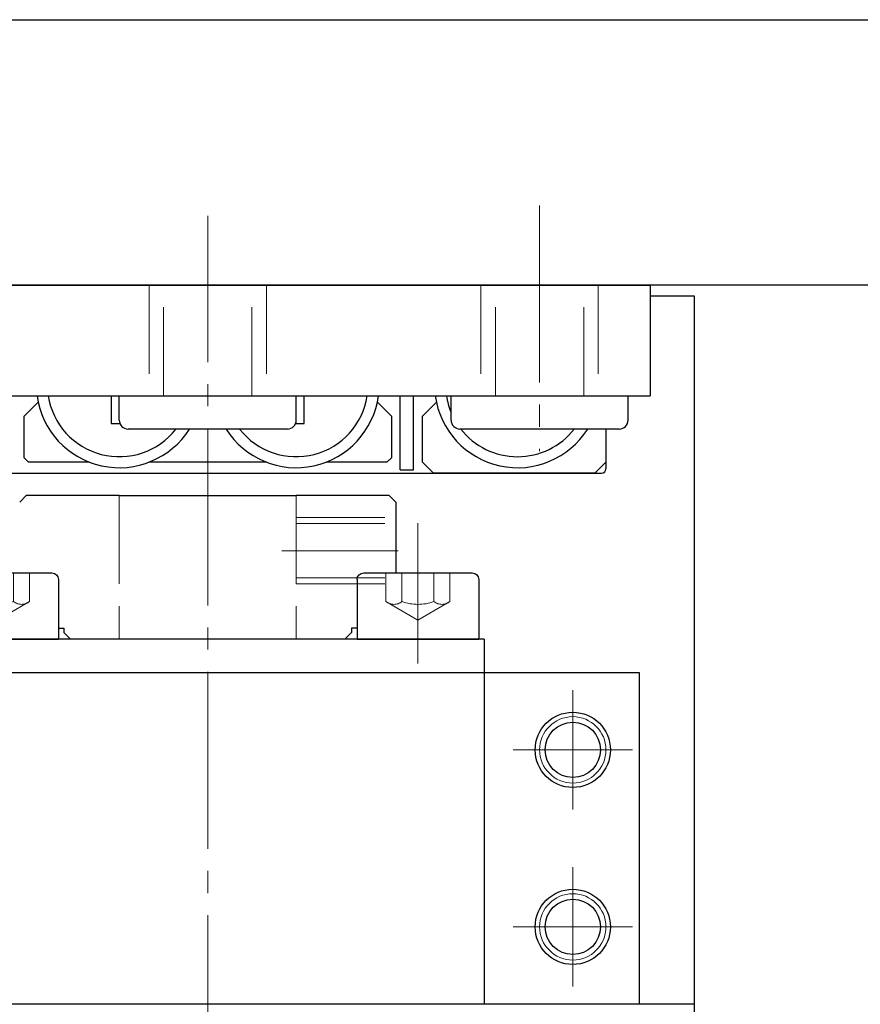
# Model space of a CAD drawing. Header units: millimetres. Extents: x 8809 to 9805, y 1960 to 2646.
# Tile 35 of 48: x 9515 to 9553, y 2279 to 2324. Entities that reach past the tile are written whole.
import ezdxf

# ---------------------------------------------------------------- set-up
doc = ezdxf.new("R2010")
doc.units = ezdxf.units.MM
doc.header["$LTSCALE"] = 0.8
doc.linetypes.add('GEN3', pattern=[6.25, 5, -1.25])
doc.linetypes.add('GEN7', pattern=[13.75, 10, -1.25, 1.25, -1.25])
doc.layers.get('0').update_dxf_attribs({"lineweight": 30})
for name, color, linetype, lineweight in [('3', 6, 'GEN3', 15), ('6', 2, 'Continuous', 15), ('7', 4, 'GEN7', 15)]:
    doc.layers.add(name, color=color, linetype=linetype, lineweight=lineweight)

# ---------------------------------------------------------------- blocks, each defined once
blk = doc.blocks.new('A$C13216723')
for p, q in [((0, 2.7), (0, 0)), ((5.2, 3), (0.3, 3)), ((5.5, 2.7), (5.5, 0)), ((5.5, 0), (0, 0))]:
    blk.add_line(p, q)
for centre, start, end in [((0.3, 2.7), 90, 180), ((5.2, 2.7), 0, 90)]:
    blk.add_arc(centre, 0.3, start, end)
at = {"layer": '3'}
for p, q in [((1.306, 3), (1.306, 1.7)), ((2.028, 3), (2.028, 1.7)), ((3.472, 3), (3.472, 1.7)), ((4.194, 3), (4.194, 1.7)), ((1.306, 1.7), (2.75, 0.866)), ((4.194, 1.7), (2.75, 0.866))]:
    blk.add_line(p, q, dxfattribs=at)
for centre, radius, start, end in [((1.667, 2.164), 0.588, 232.1211, 307.8789), ((2.75, 3.742), 2.166, 250.5288, 289.4712), ((3.833, 2.164), 0.588, 232.1211, 307.8789)]:
    blk.add_arc(centre, radius, start, end, dxfattribs=at)

msp = doc.modelspace()

# ---------------------------------------------------------------- linework, layer by layer
for p, q in [((9485.1216, 2323.9201), (9805.1216, 2323.9201)), ((9805.1216, 2311.9201), (9485.1216, 2311.9201)), ((9503.1216, 2311.9201), (9543.1216, 2311.9201)), ((9515.0216, 2311.9201), (9531.2216, 2311.9201)), ((9543.1216, 2311.9201), (9543.1216, 2306.9201)), ((9545.1216, 2311.4201), (9543.1216, 2311.4201)), ((9545.1216, 2278.4201), (9545.1216, 2311.4201)), ((9503.1216, 2306.9201), (9543.1216, 2306.9201)), ((9518.7616, 2306.9201), (9518.7616, 2305.6701)), ((9519.1216, 2305.8201), (9519.1216, 2306.9201)), ((9527.1216, 2305.8201), (9527.1216, 2306.9201)), ((9527.4816, 2305.6701), (9527.4816, 2306.9201)), ((9531.8216, 2303.5701), (9531.8216, 2306.9201)), ((9532.4216, 2303.5701), (9532.4216, 2306.9201)), ((9534.1216, 2305.8201), (9534.1216, 2306.9201)), ((9542.1216, 2305.8201), (9542.1216, 2306.9201)), ((9515.4552, 2306.6324), (9514.8216, 2305.9988)), ((9530.7879, 2306.6324), (9531.4216, 2305.9988)), ((9532.8216, 2305.9988), (9533.4552, 2306.6324)), ((9514.8216, 2304.1201), (9514.8216, 2305.9988)), ((9531.4216, 2305.9988), (9531.4216, 2304.1201)), ((9532.8216, 2303.9201), (9532.8216, 2305.9988)), ((9518.7616, 2305.6701), (9519.1507, 2305.6701)), ((9527.0924, 2305.6701), (9527.4816, 2305.6701)), ((9526.7216, 2305.4201), (9519.5216, 2305.4201)), ((9541.7216, 2305.4201), (9534.5216, 2305.4201)), ((9541.1216, 2305.4201), (9541.1216, 2303.9201)), ((9541.1216, 2305.4201), (9541.1216, 2303.6201)), ((9515.0216, 2303.9201), (9514.8216, 2304.1201)), ((9517.7753, 2303.9201), (9515.0216, 2303.9201)), ((9525.7777, 2303.9201), (9520.4654, 2303.9201)), ((9531.2216, 2303.9201), (9528.4678, 2303.9201)), ((9531.4216, 2304.1201), (9531.2216, 2303.9201)), ((9533.3216, 2303.4201), (9532.8216, 2303.9201)), ((9541.1216, 2303.9201), (9540.6216, 2303.4201)), ((9505.0216, 2303.4201), (9540.9216, 2303.4201)), ((9531.8216, 2303.5701), (9532.4216, 2303.5701)), ((9540.6216, 2303.4201), (9533.3216, 2303.4201)), ((9514.6216, 2302.1201), (9514.9215, 2302.4201)), ((9519.1215, 2302.4201), (9514.9215, 2302.4201)), ((9519.1215, 2302.4201), (9527.1215, 2302.4201)), ((9531.3215, 2302.4201), (9527.1215, 2302.4201)), ((9531.6216, 2302.1201), (9531.3215, 2302.4201)), ((9531.6215, 2302.1201), (9531.6215, 2298.9201)), ((9516.3714, 2296.4201), (9516.6215, 2296.4201)), ((9516.6215, 2296.4201), (9516.6215, 2296.2201)), ((9516.9216, 2295.9201), (9516.6216, 2296.2201)), ((9529.6215, 2296.2201), (9529.3215, 2295.9201)), ((9529.8714, 2296.4201), (9529.6215, 2296.4201)), ((9529.6215, 2296.4201), (9529.6215, 2296.2201)), ((9535.6214, 2295.9201), (9510.6214, 2295.9201)), ((9529.3215, 2295.9201), (9516.9216, 2295.9201)), ((9535.6214, 2295.9201), (9535.6214, 2294.4201)), ((9503.6216, 2294.4201), (9542.6216, 2294.4201)), ((9510.6214, 2294.4201), (9535.6214, 2294.4201)), ((9535.6216, 2294.4201), (9535.6216, 2279.4201)), ((9542.6216, 2294.4201), (9542.6216, 2279.4201)), ((9545.1216, 2279.4201), (9501.1216, 2279.4201))]:
    msp.add_line(p, q)
for centre, radius in [((9539.6216, 2290.9201), 1.7), ((9539.6216, 2290.9201), 1.25), ((9539.6216, 2282.9201), 1.7), ((9539.6216, 2282.9201), 1.25)]:
    msp.add_circle(centre, radius)
for centre, radius, start, end in [((9519.1216, 2307.4201), 3.75, 187.66226, 327.76905), ((9519.1216, 2307.4201), 3.25, 188.84988, 322.02013), ((9527.1216, 2307.4201), 3.75, 212.23095, 352.33774), ((9527.1216, 2307.4201), 3.25, 217.97987, 351.15012), ((9537.1216, 2307.4201), 3.75, 187.66226, 327.76905), ((9537.1216, 2307.4201), 3.25, 188.84988, 202.61986), ((9519.5216, 2305.8201), 0.4, 180, 270), ((9526.7216, 2305.8201), 0.4, 270, 360), ((9534.5216, 2305.8201), 0.4, 180, 270), ((9541.7216, 2305.8201), 0.4, 270, 360), ((9537.1216, 2307.4201), 3.25, 217.97987, 322.02013), ((9540.9216, 2303.6201), 0.2, 270, 360)]:
    msp.add_arc(centre, radius, start, end)
at = {"layer": '3'}
for p, q in [((9520.4716, 2311.9201), (9520.4716, 2306.9201)), ((9521.1216, 2306.9201), (9521.1216, 2311.9201)), ((9525.1216, 2306.9201), (9525.1216, 2311.9201)), ((9525.7716, 2311.9201), (9525.7716, 2306.9201)), ((9535.4716, 2311.9201), (9535.4716, 2306.9201)), ((9536.1216, 2306.9201), (9536.1216, 2311.9201)), ((9540.1216, 2306.9201), (9540.1216, 2311.9201)), ((9540.7716, 2311.9201), (9540.7716, 2306.9201)), ((9519.1215, 2302.4201), (9519.1215, 2295.9201)), ((9527.1215, 2302.4201), (9527.1215, 2295.9201)), ((9527.1215, 2301.4201), (9531.6215, 2301.4201)), ((9527.1215, 2301.1496), (9531.6215, 2301.1496)), ((9527.1215, 2298.6906), (9531.6215, 2298.6906)), ((9527.1215, 2298.4201), (9531.6215, 2298.4201))]:
    msp.add_line(p, q, dxfattribs=at)
at = {"layer": '6'}
for centre in [(9539.6216, 2290.9201), (9539.6216, 2282.9201)]:
    msp.add_circle(centre, 1.5, dxfattribs=at)
at = {"layer": '7'}
for p, q in [((9538.1216, 2315.5262), (9538.1216, 2304.4201)), ((9523.1216, 2264.4488), (9523.1216, 2315.0484)), ((9532.6214, 2301.1619), (9532.6214, 2294.8175)), ((9526.47, 2299.9201), (9531.7315, 2299.9201)), ((9539.6216, 2293.6201), (9539.6216, 2288.2201)), ((9539.6216, 2290.9201), (9539.6216, 2292.9201)), ((9536.9216, 2290.9201), (9542.3216, 2290.9201)), ((9539.6216, 2290.9201), (9537.6216, 2290.9201)), ((9539.6216, 2290.9201), (9539.6216, 2288.9201)), ((9539.6216, 2290.9201), (9541.6216, 2290.9201)), ((9539.6216, 2285.6201), (9539.6216, 2280.2201)), ((9539.6216, 2282.9201), (9539.6216, 2284.9201)), ((9536.9216, 2282.9201), (9542.3216, 2282.9201)), ((9539.6216, 2282.9201), (9537.6216, 2282.9201)), ((9539.6216, 2282.9201), (9539.6216, 2280.9201)), ((9539.6216, 2282.9201), (9541.6216, 2282.9201))]:
    msp.add_line(p, q, dxfattribs=at)

# ---------------------------------------------------------------- block references
at = {"extrusion": (0, 0, -1), "zscale": -1}
for p in [(-9516.3714, 2295.9201), (-9535.3714, 2295.9201)]:
    msp.add_blockref('A$C13216723', p, dxfattribs=at)

doc.saveas('drawing.dxf')
